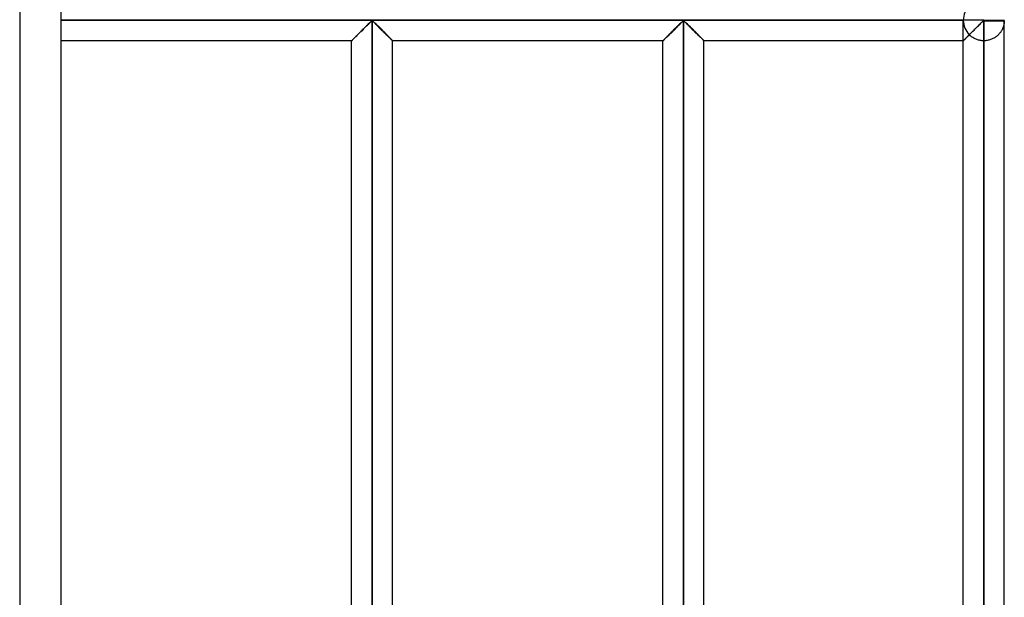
# Model space of a CAD drawing. Header units: millimetres. Extents: x -364 to 380, y -455 to 455.
# Tile 5 of 21: x 260 to 380, y -282 to -211. Entities that reach past the tile are written whole.
import ezdxf

# ---------------------------------------------------------------- set-up
doc = ezdxf.new("R2010")
doc.units = ezdxf.units.MM
doc.layers.add('MAIN-1', color=7, linetype='Continuous')
doc.layers.add('MAIN-2', color=7, linetype='Continuous')

msp = doc.modelspace()

# ---------------------------------------------------------------- linework, layer by layer
at = {"layer": 'MAIN-1'}
for p, q in [((265, 455), (265, -455)), ((377.5, -211.18), (377.5, -211.25)), ((377.5, -211.25), (265, -211.25)), ((301.78, -212.42), (301.88, -212.32)), ((301.88, -212.32), (301.98, -212.22)), ((301.98, -212.22), (302.08, -212.13)), ((302.08, -212.13), (302.17, -212.03)), ((302.17, -212.03), (302.27, -211.94)), ((302.27, -211.94), (302.36, -211.85)), ((302.36, -211.85), (302.45, -211.76)), ((302.45, -211.76), (302.54, -211.67)), ((302.54, -211.67), (302.62, -211.59)), ((302.62, -211.59), (302.7, -211.51)), ((302.7, -211.51), (302.78, -211.44)), ((302.78, -211.44), (302.85, -211.37)), ((302.85, -211.37), (302.95, -211.32)), ((302.95, -211.32), (303.05, -211.37)), ((302.95, -352.01), (302.95, -211.32)), ((303.05, -211.37), (303.12, -211.44)), ((303.12, -211.44), (303.2, -211.51)), ((303.2, -211.51), (303.28, -211.59)), ((303.28, -211.59), (303.36, -211.67)), ((303.36, -211.67), (303.45, -211.76)), ((303.45, -211.76), (303.54, -211.85)), ((303.54, -211.85), (303.63, -211.94)), ((303.63, -211.94), (303.73, -212.03)), ((303.73, -212.03), (303.82, -212.13)), ((303.82, -212.13), (303.92, -212.22)), ((303.92, -212.22), (304.02, -212.32)), ((304.02, -212.32), (304.12, -212.42)), ((339.73, -212.42), (339.83, -212.32)), ((339.83, -212.32), (339.93, -212.22)), ((339.93, -212.22), (340.03, -212.13)), ((340.03, -212.13), (340.12, -212.03)), ((340.12, -212.03), (340.22, -211.94)), ((340.22, -211.94), (340.31, -211.85)), ((340.31, -211.85), (340.4, -211.76)), ((340.4, -211.76), (340.49, -211.67)), ((340.49, -211.67), (340.57, -211.59)), ((340.57, -211.59), (340.65, -211.51)), ((340.65, -211.51), (340.73, -211.44)), ((340.73, -211.44), (340.8, -211.37)), ((340.8, -211.37), (340.9, -211.32)), ((340.9, -211.32), (341, -211.37)), ((340.9, -352.01), (340.9, -211.32)), ((341, -211.37), (341.07, -211.44)), ((341.07, -211.44), (341.15, -211.51)), ((341.15, -211.51), (341.23, -211.59)), ((341.23, -211.59), (341.31, -211.67)), ((341.31, -211.67), (341.4, -211.76)), ((341.4, -211.76), (341.49, -211.85)), ((341.49, -211.85), (341.58, -211.94)), ((341.58, -211.94), (341.68, -212.03)), ((341.68, -212.03), (341.77, -212.13)), ((341.77, -212.13), (341.87, -212.22)), ((341.87, -212.22), (341.97, -212.32)), ((341.97, -212.32), (342.07, -212.42)), ((376.31, -212.44), (376.42, -212.33)), ((376.42, -212.33), (376.53, -212.22)), ((376.53, -212.22), (376.63, -212.12)), ((376.63, -212.12), (376.74, -212.01)), ((376.74, -212.01), (376.84, -211.91)), ((376.84, -211.91), (376.94, -211.81)), ((376.94, -211.81), (377.04, -211.71)), ((377.04, -211.71), (377.14, -211.62)), ((377.14, -211.62), (377.23, -211.53)), ((377.23, -211.53), (377.31, -211.45)), ((377.31, -211.45), (377.4, -211.38)), ((377.4, -211.38), (377.5, -211.32)), ((377.5, -211.25), (380, -211.25)), ((377.5, -211.25), (377.5, -211.32)), ((377.5, -211.32), (380, -211.32)), ((377.5, -211.32), (377.5, -352.01)), ((380, -352.01), (380, -211.32)), ((300.56, -213.64), (300.61, -213.59)), ((300.61, -213.59), (300.67, -213.53)), ((300.67, -213.53), (300.73, -213.47)), ((300.73, -213.47), (300.8, -213.4)), ((300.8, -213.4), (300.88, -213.32)), ((300.88, -213.32), (300.96, -213.25)), ((300.96, -213.25), (301.04, -213.16)), ((301.04, -213.16), (301.12, -213.08)), ((301.12, -213.08), (301.21, -212.99)), ((301.21, -212.99), (301.3, -212.9)), ((301.3, -212.9), (301.39, -212.81)), ((301.39, -212.81), (301.49, -212.71)), ((301.49, -212.71), (301.59, -212.62)), ((301.59, -212.62), (301.68, -212.52)), ((301.68, -212.52), (301.78, -212.42)), ((304.12, -212.42), (304.22, -212.52)), ((304.22, -212.52), (304.31, -212.62)), ((304.31, -212.62), (304.41, -212.71)), ((304.41, -212.71), (304.51, -212.81)), ((304.51, -212.81), (304.6, -212.9)), ((304.6, -212.9), (304.69, -212.99)), ((304.69, -212.99), (304.78, -213.08)), ((304.78, -213.08), (304.86, -213.16)), ((304.86, -213.16), (304.94, -213.25)), ((304.94, -213.25), (305.02, -213.32)), ((305.02, -213.32), (305.1, -213.4)), ((305.1, -213.4), (305.17, -213.47)), ((305.17, -213.47), (305.23, -213.53)), ((305.23, -213.53), (305.29, -213.59)), ((305.29, -213.59), (305.34, -213.64)), ((338.51, -213.64), (338.56, -213.59)), ((338.56, -213.59), (338.62, -213.53)), ((338.62, -213.53), (338.68, -213.47)), ((338.68, -213.47), (338.75, -213.4)), ((338.75, -213.4), (338.83, -213.32)), ((338.83, -213.32), (338.91, -213.25)), ((338.91, -213.25), (338.99, -213.16)), ((338.99, -213.16), (339.07, -213.08)), ((339.07, -213.08), (339.16, -212.99)), ((339.16, -212.99), (339.25, -212.9)), ((339.25, -212.9), (339.34, -212.81)), ((339.34, -212.81), (339.44, -212.71)), ((339.44, -212.71), (339.54, -212.62)), ((339.54, -212.62), (339.63, -212.52)), ((339.63, -212.52), (339.73, -212.42)), ((342.07, -212.42), (342.17, -212.52)), ((342.17, -212.52), (342.26, -212.62)), ((342.26, -212.62), (342.36, -212.71)), ((342.36, -212.71), (342.46, -212.81)), ((342.46, -212.81), (342.55, -212.9)), ((342.55, -212.9), (342.64, -212.99)), ((342.64, -212.99), (342.73, -213.08)), ((342.73, -213.08), (342.81, -213.16)), ((342.81, -213.16), (342.89, -213.25)), ((342.89, -213.25), (342.97, -213.32)), ((342.97, -213.32), (343.05, -213.4)), ((343.05, -213.4), (343.12, -213.47)), ((343.12, -213.47), (343.18, -213.53)), ((343.18, -213.53), (343.24, -213.59)), ((343.24, -213.59), (343.29, -213.64)), ((375.14, -213.61), (375.2, -213.55)), ((375.2, -213.55), (375.26, -213.49)), ((375.26, -213.49), (375.34, -213.41)), ((375.34, -213.41), (375.42, -213.33)), ((375.42, -213.33), (375.51, -213.25)), ((375.51, -213.25), (375.6, -213.15)), ((375.6, -213.15), (375.69, -213.06)), ((375.69, -213.06), (375.79, -212.96)), ((375.79, -212.96), (375.89, -212.86)), ((375.89, -212.86), (375.99, -212.76)), ((375.99, -212.76), (376.1, -212.65)), ((376.1, -212.65), (376.2, -212.55)), ((376.2, -212.55), (376.31, -212.44)), ((300.45, -213.75), (265, -213.75)), ((300.45, -213.75), (300.46, -213.75)), ((300.45, -349.58), (300.45, -213.75)), ((300.46, -213.75), (300.47, -213.73)), ((300.47, -213.73), (300.49, -213.71)), ((300.49, -213.71), (300.52, -213.68)), ((300.52, -213.68), (300.56, -213.64)), ((305.34, -213.64), (305.38, -213.68)), ((305.38, -213.68), (305.41, -213.71)), ((305.41, -213.71), (305.43, -213.73)), ((305.43, -213.73), (305.44, -213.75)), ((305.44, -213.75), (305.45, -213.75)), ((305.45, -349.58), (305.45, -213.75)), ((338.4, -213.75), (305.45, -213.75)), ((338.4, -213.75), (338.41, -213.75)), ((338.4, -349.58), (338.4, -213.75)), ((338.41, -213.75), (338.42, -213.73)), ((338.42, -213.73), (338.44, -213.71)), ((338.44, -213.71), (338.47, -213.68)), ((338.47, -213.68), (338.51, -213.64)), ((343.29, -213.64), (343.33, -213.68)), ((343.33, -213.68), (343.36, -213.71)), ((343.36, -213.71), (343.38, -213.73)), ((343.38, -213.73), (343.39, -213.75)), ((343.39, -213.75), (343.4, -213.75)), ((343.4, -349.58), (343.4, -213.75)), ((375, -213.75), (343.4, -213.75)), ((375, -213.75), (375.01, -213.74)), ((375, -349.58), (375, -213.75)), ((375.01, -213.74), (375.02, -213.73)), ((375.02, -213.73), (375.05, -213.7)), ((375.05, -213.7), (375.09, -213.66)), ((375.09, -213.66), (375.14, -213.61))]:
    msp.add_line(p, q, dxfattribs=at)
for start, end in [(0, 1.6206), (358.3794, 0)]:
    msp.add_arc((377.5, -211.25), 2.5, start, end, dxfattribs=at)
at = {"layer": 'MAIN-2'}
for p, q in [((260, 450), (260, -450)), ((377.5, -211.25), (377.5, -211.18)), ((265, -211.25), (375, -211.25)), ((377.5, -211.25), (265, -211.25)), ((265, -211.25), (375, -211.25)), ((301.88, -212.32), (301.78, -212.42)), ((301.9, -212.3), (301.8, -212.4)), ((301.8, -212.4), (301.9, -212.3)), ((301.98, -212.22), (301.88, -212.32)), ((301.99, -212.21), (301.9, -212.3)), ((301.9, -212.3), (301.99, -212.21)), ((302.08, -212.13), (301.98, -212.22)), ((302.09, -212.11), (301.99, -212.21)), ((301.99, -212.21), (302.09, -212.11)), ((302.17, -212.03), (302.08, -212.13)), ((302.18, -212.02), (302.09, -212.11)), ((302.09, -212.11), (302.18, -212.02)), ((302.27, -211.94), (302.17, -212.03)), ((302.28, -211.93), (302.18, -212.02)), ((302.18, -212.02), (302.28, -211.93)), ((302.36, -211.85), (302.27, -211.94)), ((302.37, -211.84), (302.28, -211.93)), ((302.28, -211.93), (302.37, -211.84)), ((302.45, -211.76), (302.36, -211.85)), ((302.46, -211.75), (302.37, -211.84)), ((302.37, -211.84), (302.46, -211.75)), ((302.54, -211.67), (302.45, -211.76)), ((302.54, -211.66), (302.46, -211.75)), ((302.46, -211.75), (302.54, -211.66)), ((302.62, -211.58), (302.54, -211.66)), ((302.54, -211.66), (302.62, -211.58)), ((302.62, -211.59), (302.54, -211.67)), ((302.7, -211.51), (302.62, -211.58)), ((302.62, -211.58), (302.7, -211.51)), ((302.7, -211.51), (302.62, -211.59)), ((302.78, -211.43), (302.7, -211.51)), ((302.7, -211.51), (302.78, -211.43)), ((302.78, -211.44), (302.7, -211.51)), ((302.85, -211.37), (302.78, -211.43)), ((302.78, -211.43), (302.85, -211.37)), ((302.85, -211.37), (302.78, -211.44)), ((302.95, -211.32), (302.85, -211.37)), ((302.85, -211.37), (302.95, -211.32)), ((302.95, -211.32), (302.85, -211.37)), ((302.95, -211.32), (303.05, -211.37)), ((303.05, -211.37), (302.95, -211.32)), ((302.95, -352.01), (302.95, -211.32)), ((302.95, -211.32), (302.95, -352.01)), ((302.95, -211.32), (302.95, -352.01)), ((303.05, -211.37), (302.95, -211.32)), ((303.05, -211.37), (303.12, -211.43)), ((303.12, -211.43), (303.05, -211.37)), ((303.12, -211.44), (303.05, -211.37)), ((303.12, -211.43), (303.2, -211.51)), ((303.2, -211.51), (303.12, -211.43)), ((303.2, -211.51), (303.12, -211.44)), ((303.2, -211.51), (303.28, -211.58)), ((303.28, -211.58), (303.2, -211.51)), ((303.28, -211.59), (303.2, -211.51)), ((303.28, -211.58), (303.36, -211.66)), ((303.36, -211.66), (303.28, -211.58)), ((303.36, -211.67), (303.28, -211.59)), ((303.36, -211.66), (303.44, -211.75)), ((303.44, -211.75), (303.36, -211.66)), ((303.45, -211.76), (303.36, -211.67)), ((303.44, -211.75), (303.53, -211.84)), ((303.53, -211.84), (303.44, -211.75)), ((303.54, -211.85), (303.45, -211.76)), ((303.53, -211.84), (303.62, -211.93)), ((303.62, -211.93), (303.53, -211.84)), ((303.63, -211.94), (303.54, -211.85)), ((303.62, -211.93), (303.72, -212.02)), ((303.72, -212.02), (303.62, -211.93)), ((303.73, -212.03), (303.63, -211.94)), ((303.72, -212.02), (303.81, -212.11)), ((303.81, -212.11), (303.72, -212.02)), ((303.82, -212.13), (303.73, -212.03)), ((303.81, -212.11), (303.91, -212.21)), ((303.91, -212.21), (303.81, -212.11)), ((303.92, -212.22), (303.82, -212.13)), ((303.91, -212.21), (304, -212.3)), ((304, -212.3), (303.91, -212.21)), ((304.02, -212.32), (303.92, -212.22)), ((304, -212.3), (304.1, -212.4)), ((304.1, -212.4), (304, -212.3)), ((304.12, -212.42), (304.02, -212.32)), ((339.83, -212.32), (339.73, -212.42)), ((339.85, -212.3), (339.75, -212.4)), ((339.75, -212.4), (339.85, -212.3)), ((339.93, -212.22), (339.83, -212.32)), ((339.94, -212.21), (339.85, -212.3)), ((339.85, -212.3), (339.94, -212.21)), ((340.03, -212.13), (339.93, -212.22)), ((340.04, -212.11), (339.94, -212.21)), ((339.94, -212.21), (340.04, -212.11)), ((340.12, -212.03), (340.03, -212.13)), ((340.13, -212.02), (340.04, -212.11)), ((340.04, -212.11), (340.13, -212.02)), ((340.22, -211.94), (340.12, -212.03)), ((340.23, -211.93), (340.13, -212.02)), ((340.13, -212.02), (340.23, -211.93)), ((340.31, -211.85), (340.22, -211.94)), ((340.32, -211.84), (340.23, -211.93)), ((340.23, -211.93), (340.32, -211.84)), ((340.4, -211.76), (340.31, -211.85)), ((340.41, -211.75), (340.32, -211.84)), ((340.32, -211.84), (340.41, -211.75)), ((340.49, -211.67), (340.4, -211.76)), ((340.49, -211.66), (340.41, -211.75)), ((340.41, -211.75), (340.49, -211.66)), ((340.57, -211.58), (340.49, -211.66)), ((340.49, -211.66), (340.57, -211.58)), ((340.57, -211.59), (340.49, -211.67)), ((340.65, -211.51), (340.57, -211.58)), ((340.57, -211.58), (340.65, -211.51)), ((340.65, -211.51), (340.57, -211.59)), ((340.73, -211.43), (340.65, -211.51)), ((340.65, -211.51), (340.73, -211.43)), ((340.73, -211.44), (340.65, -211.51)), ((340.8, -211.37), (340.73, -211.43)), ((340.73, -211.43), (340.8, -211.37)), ((340.8, -211.37), (340.73, -211.44)), ((340.9, -211.32), (340.8, -211.37)), ((340.8, -211.37), (340.9, -211.32)), ((340.9, -211.32), (340.8, -211.37)), ((340.9, -211.32), (341, -211.37)), ((341, -211.37), (340.9, -211.32)), ((340.9, -352.01), (340.9, -211.32)), ((340.9, -211.32), (340.9, -352.01)), ((340.9, -211.32), (340.9, -352.01)), ((341, -211.37), (340.9, -211.32)), ((341, -211.37), (341.07, -211.43)), ((341.07, -211.43), (341, -211.37)), ((341.07, -211.44), (341, -211.37)), ((341.07, -211.43), (341.15, -211.51)), ((341.15, -211.51), (341.07, -211.43)), ((341.15, -211.51), (341.07, -211.44)), ((341.15, -211.51), (341.23, -211.58)), ((341.23, -211.58), (341.15, -211.51)), ((341.23, -211.59), (341.15, -211.51)), ((341.23, -211.58), (341.31, -211.66)), ((341.31, -211.66), (341.23, -211.58)), ((341.31, -211.67), (341.23, -211.59)), ((341.31, -211.66), (341.39, -211.75)), ((341.39, -211.75), (341.31, -211.66)), ((341.4, -211.76), (341.31, -211.67)), ((341.39, -211.75), (341.48, -211.84)), ((341.48, -211.84), (341.39, -211.75)), ((341.49, -211.85), (341.4, -211.76)), ((341.48, -211.84), (341.57, -211.93)), ((341.57, -211.93), (341.48, -211.84)), ((341.58, -211.94), (341.49, -211.85)), ((341.57, -211.93), (341.67, -212.02)), ((341.67, -212.02), (341.57, -211.93)), ((341.68, -212.03), (341.58, -211.94)), ((341.67, -212.02), (341.76, -212.11)), ((341.76, -212.11), (341.67, -212.02)), ((341.77, -212.13), (341.68, -212.03)), ((341.76, -212.11), (341.86, -212.21)), ((341.86, -212.21), (341.76, -212.11)), ((341.87, -212.22), (341.77, -212.13)), ((341.86, -212.21), (341.95, -212.3)), ((341.95, -212.3), (341.86, -212.21)), ((341.97, -212.32), (341.87, -212.22)), ((341.95, -212.3), (342.05, -212.4)), ((342.05, -212.4), (341.95, -212.3)), ((342.07, -212.42), (341.97, -212.32)), ((375, -211.25), (375, -211.25)), ((375, -213.75), (375, -211.32)), ((376.37, -212.38), (376.3, -212.45)), ((376.45, -212.31), (376.37, -212.38)), ((376.52, -212.23), (376.45, -212.31)), ((376.59, -212.16), (376.52, -212.23)), ((376.66, -212.09), (376.59, -212.16)), ((376.73, -212.02), (376.66, -212.09)), ((376.8, -211.95), (376.73, -212.02)), ((376.87, -211.88), (376.8, -211.95)), ((376.94, -211.82), (376.87, -211.88)), ((377, -211.75), (376.94, -211.82)), ((377.07, -211.69), (377, -211.75)), ((377.13, -211.62), (377.07, -211.69)), ((377.19, -211.56), (377.13, -211.62)), ((377.25, -211.51), (377.19, -211.56)), ((377.31, -211.45), (377.25, -211.51)), ((377.37, -211.4), (377.31, -211.45)), ((377.42, -211.35), (377.37, -211.4)), ((377.5, -211.32), (377.42, -211.35)), ((377.5, -211.25), (380, -211.25)), ((377.5, -211.32), (377.5, -211.25)), ((377.5, -352.01), (377.5, -211.32)), ((380, -211.32), (377.5, -211.32)), ((379.73, -212.38), (379.69, -212.45)), ((379.76, -212.32), (379.73, -212.38)), ((379.79, -212.25), (379.76, -212.32)), ((379.82, -212.18), (379.79, -212.25)), ((379.85, -212.11), (379.82, -212.18)), ((379.87, -212.04), (379.85, -212.11)), ((379.89, -211.98), (379.87, -212.04)), ((379.91, -211.91), (379.89, -211.98)), ((379.93, -211.85), (379.91, -211.91)), ((379.94, -211.78), (379.93, -211.85)), ((379.95, -211.72), (379.94, -211.78)), ((379.97, -211.66), (379.95, -211.72)), ((379.98, -211.55), (379.97, -211.61)), ((379.97, -211.61), (379.97, -211.66)), ((379.99, -211.5), (379.98, -211.55)), ((380, -211.4), (379.99, -211.44)), ((379.99, -211.44), (379.99, -211.5)), ((380, -211.25), (380, -211.25)), ((380, -211.32), (380, -211.35)), ((380, -211.35), (380, -211.4)), ((300.61, -213.59), (300.56, -213.64)), ((300.64, -213.57), (300.58, -213.62)), ((300.58, -213.62), (300.64, -213.57)), ((300.67, -213.53), (300.61, -213.59)), ((300.69, -213.51), (300.64, -213.57)), ((300.64, -213.57), (300.69, -213.51)), ((300.73, -213.47), (300.67, -213.53)), ((300.76, -213.44), (300.69, -213.51)), ((300.69, -213.51), (300.76, -213.44)), ((300.8, -213.4), (300.73, -213.47)), ((300.83, -213.37), (300.76, -213.44)), ((300.76, -213.44), (300.83, -213.37)), ((300.88, -213.32), (300.8, -213.4)), ((300.9, -213.3), (300.83, -213.37)), ((300.83, -213.37), (300.9, -213.3)), ((300.96, -213.25), (300.88, -213.32)), ((300.98, -213.22), (300.9, -213.3)), ((300.9, -213.3), (300.98, -213.22)), ((301.04, -213.16), (300.96, -213.25)), ((301.07, -213.14), (300.98, -213.22)), ((300.98, -213.22), (301.07, -213.14)), ((301.12, -213.08), (301.04, -213.16)), ((301.15, -213.05), (301.07, -213.14)), ((301.07, -213.14), (301.15, -213.05)), ((301.21, -212.99), (301.12, -213.08)), ((301.24, -212.96), (301.15, -213.05)), ((301.15, -213.05), (301.24, -212.96)), ((301.3, -212.9), (301.21, -212.99)), ((301.33, -212.87), (301.24, -212.96)), ((301.24, -212.96), (301.33, -212.87)), ((301.39, -212.81), (301.3, -212.9)), ((301.42, -212.78), (301.33, -212.87)), ((301.33, -212.87), (301.42, -212.78)), ((301.49, -212.71), (301.39, -212.81)), ((301.51, -212.69), (301.42, -212.78)), ((301.42, -212.78), (301.51, -212.69)), ((301.59, -212.62), (301.49, -212.71)), ((301.61, -212.59), (301.51, -212.69)), ((301.51, -212.69), (301.61, -212.59)), ((301.68, -212.52), (301.59, -212.62)), ((301.7, -212.5), (301.61, -212.59)), ((301.61, -212.59), (301.7, -212.5)), ((301.78, -212.42), (301.68, -212.52)), ((301.8, -212.4), (301.7, -212.5)), ((301.7, -212.5), (301.8, -212.4)), ((304.1, -212.4), (304.2, -212.5)), ((304.2, -212.5), (304.1, -212.4)), ((304.22, -212.52), (304.12, -212.42)), ((304.2, -212.5), (304.29, -212.59)), ((304.29, -212.59), (304.2, -212.5)), ((304.31, -212.62), (304.22, -212.52)), ((304.29, -212.59), (304.39, -212.69)), ((304.39, -212.69), (304.29, -212.59)), ((304.41, -212.71), (304.31, -212.62)), ((304.39, -212.69), (304.48, -212.78)), ((304.48, -212.78), (304.39, -212.69)), ((304.51, -212.81), (304.41, -212.71)), ((304.48, -212.78), (304.57, -212.87)), ((304.57, -212.87), (304.48, -212.78)), ((304.6, -212.9), (304.51, -212.81)), ((304.57, -212.87), (304.66, -212.96)), ((304.66, -212.96), (304.57, -212.87)), ((304.69, -212.99), (304.6, -212.9)), ((304.66, -212.96), (304.75, -213.05)), ((304.75, -213.05), (304.66, -212.96)), ((304.78, -213.08), (304.69, -212.99)), ((304.75, -213.05), (304.83, -213.14)), ((304.83, -213.14), (304.75, -213.05)), ((304.86, -213.16), (304.78, -213.08)), ((304.83, -213.14), (304.92, -213.22)), ((304.92, -213.22), (304.83, -213.14)), ((304.94, -213.25), (304.86, -213.16)), ((304.92, -213.22), (305, -213.3)), ((305, -213.3), (304.92, -213.22)), ((305.02, -213.32), (304.94, -213.25)), ((305, -213.3), (305.07, -213.37)), ((305.07, -213.37), (305, -213.3)), ((305.1, -213.4), (305.02, -213.32)), ((305.07, -213.37), (305.14, -213.44)), ((305.14, -213.44), (305.07, -213.37)), ((305.17, -213.47), (305.1, -213.4)), ((305.14, -213.44), (305.21, -213.51)), ((305.21, -213.51), (305.14, -213.44)), ((305.23, -213.53), (305.17, -213.47)), ((305.21, -213.51), (305.26, -213.57)), ((305.26, -213.57), (305.21, -213.51)), ((305.29, -213.59), (305.23, -213.53)), ((305.26, -213.57), (305.32, -213.62)), ((305.32, -213.62), (305.26, -213.57)), ((305.34, -213.64), (305.29, -213.59)), ((338.56, -213.59), (338.51, -213.64)), ((338.59, -213.57), (338.53, -213.62)), ((338.53, -213.62), (338.59, -213.57)), ((338.62, -213.53), (338.56, -213.59)), ((338.64, -213.51), (338.59, -213.57)), ((338.59, -213.57), (338.64, -213.51)), ((338.68, -213.47), (338.62, -213.53)), ((338.71, -213.44), (338.64, -213.51)), ((338.64, -213.51), (338.71, -213.44)), ((338.75, -213.4), (338.68, -213.47)), ((338.78, -213.37), (338.71, -213.44)), ((338.71, -213.44), (338.78, -213.37)), ((338.83, -213.32), (338.75, -213.4)), ((338.85, -213.3), (338.78, -213.37)), ((338.78, -213.37), (338.85, -213.3)), ((338.91, -213.25), (338.83, -213.32)), ((338.93, -213.22), (338.85, -213.3)), ((338.85, -213.3), (338.93, -213.22)), ((338.99, -213.16), (338.91, -213.25)), ((339.02, -213.14), (338.93, -213.22)), ((338.93, -213.22), (339.02, -213.14)), ((339.07, -213.08), (338.99, -213.16)), ((339.1, -213.05), (339.02, -213.14)), ((339.02, -213.14), (339.1, -213.05)), ((339.16, -212.99), (339.07, -213.08)), ((339.19, -212.96), (339.1, -213.05)), ((339.1, -213.05), (339.19, -212.96)), ((339.25, -212.9), (339.16, -212.99)), ((339.28, -212.87), (339.19, -212.96)), ((339.19, -212.96), (339.28, -212.87)), ((339.34, -212.81), (339.25, -212.9)), ((339.37, -212.78), (339.28, -212.87)), ((339.28, -212.87), (339.37, -212.78)), ((339.44, -212.71), (339.34, -212.81)), ((339.46, -212.69), (339.37, -212.78)), ((339.37, -212.78), (339.46, -212.69)), ((339.54, -212.62), (339.44, -212.71)), ((339.56, -212.59), (339.46, -212.69)), ((339.46, -212.69), (339.56, -212.59)), ((339.63, -212.52), (339.54, -212.62)), ((339.65, -212.5), (339.56, -212.59)), ((339.56, -212.59), (339.65, -212.5)), ((339.73, -212.42), (339.63, -212.52)), ((339.75, -212.4), (339.65, -212.5)), ((339.65, -212.5), (339.75, -212.4)), ((342.05, -212.4), (342.15, -212.5)), ((342.15, -212.5), (342.05, -212.4)), ((342.17, -212.52), (342.07, -212.42)), ((342.15, -212.5), (342.24, -212.59)), ((342.24, -212.59), (342.15, -212.5)), ((342.26, -212.62), (342.17, -212.52)), ((342.24, -212.59), (342.34, -212.69)), ((342.34, -212.69), (342.24, -212.59)), ((342.36, -212.71), (342.26, -212.62)), ((342.34, -212.69), (342.43, -212.78)), ((342.43, -212.78), (342.34, -212.69)), ((342.46, -212.81), (342.36, -212.71)), ((342.43, -212.78), (342.52, -212.87)), ((342.52, -212.87), (342.43, -212.78)), ((342.55, -212.9), (342.46, -212.81)), ((342.52, -212.87), (342.61, -212.96)), ((342.61, -212.96), (342.52, -212.87)), ((342.64, -212.99), (342.55, -212.9)), ((342.61, -212.96), (342.7, -213.05)), ((342.7, -213.05), (342.61, -212.96)), ((342.73, -213.08), (342.64, -212.99)), ((342.7, -213.05), (342.78, -213.14)), ((342.78, -213.14), (342.7, -213.05)), ((342.81, -213.16), (342.73, -213.08)), ((342.78, -213.14), (342.87, -213.22)), ((342.87, -213.22), (342.78, -213.14)), ((342.89, -213.25), (342.81, -213.16)), ((342.87, -213.22), (342.95, -213.3)), ((342.95, -213.3), (342.87, -213.22)), ((342.97, -213.32), (342.89, -213.25)), ((342.95, -213.3), (343.02, -213.37)), ((343.02, -213.37), (342.95, -213.3)), ((343.05, -213.4), (342.97, -213.32)), ((343.02, -213.37), (343.09, -213.44)), ((343.09, -213.44), (343.02, -213.37)), ((343.12, -213.47), (343.05, -213.4)), ((343.09, -213.44), (343.16, -213.51)), ((343.16, -213.51), (343.09, -213.44)), ((343.18, -213.53), (343.12, -213.47)), ((343.16, -213.51), (343.21, -213.57)), ((343.21, -213.57), (343.16, -213.51)), ((343.24, -213.59), (343.18, -213.53)), ((343.21, -213.57), (343.27, -213.62)), ((343.27, -213.62), (343.21, -213.57)), ((343.29, -213.64), (343.24, -213.59)), ((375.17, -213.58), (375.11, -213.64)), ((375.18, -213.57), (375.14, -213.61)), ((375.14, -213.61), (375.18, -213.57)), ((375.25, -213.5), (375.17, -213.58)), ((375.22, -213.53), (375.18, -213.57)), ((375.18, -213.57), (375.22, -213.53)), ((375.27, -213.48), (375.22, -213.53)), ((375.22, -213.53), (375.27, -213.49)), ((375.33, -213.42), (375.25, -213.5)), ((375.32, -213.43), (375.27, -213.48)), ((375.27, -213.49), (375.32, -213.44)), ((375.37, -213.38), (375.32, -213.43)), ((375.32, -213.44), (375.37, -213.38)), ((375.42, -213.33), (375.33, -213.42)), ((375.43, -213.32), (375.37, -213.38)), ((375.37, -213.38), (375.42, -213.33)), ((375.52, -213.23), (375.42, -213.33)), ((375.42, -213.33), (375.48, -213.27)), ((375.49, -213.26), (375.43, -213.32)), ((375.48, -213.27), (375.54, -213.21)), ((375.55, -213.2), (375.49, -213.26)), ((375.63, -213.13), (375.52, -213.23)), ((375.54, -213.21), (375.6, -213.15)), ((375.61, -213.14), (375.55, -213.2)), ((375.6, -213.15), (375.67, -213.08)), ((375.67, -213.08), (375.61, -213.14)), ((375.73, -213.02), (375.63, -213.13)), ((375.74, -213.01), (375.67, -213.08)), ((375.67, -213.08), (375.73, -213.02)), ((375.8, -213.08), (375.73, -213.02)), ((375.81, -212.95), (375.74, -213.01)), ((375.87, -213.14), (375.8, -213.08)), ((375.87, -212.88), (375.81, -212.95)), ((375.94, -212.81), (375.87, -212.88)), ((375.94, -213.2), (375.87, -213.14)), ((376.01, -212.74), (375.94, -212.81)), ((376.02, -213.26), (375.94, -213.2)), ((376.08, -212.67), (376.01, -212.74)), ((376.1, -213.32), (376.02, -213.26)), ((376.15, -212.6), (376.08, -212.67)), ((376.18, -213.37), (376.1, -213.32)), ((376.23, -212.53), (376.15, -212.6)), ((376.27, -213.43), (376.18, -213.37)), ((376.3, -212.45), (376.23, -212.53)), ((376.36, -213.47), (376.27, -213.43)), ((376.45, -213.52), (376.36, -213.47)), ((376.55, -213.56), (376.45, -213.52)), ((376.65, -213.6), (376.55, -213.56)), ((378.43, -213.57), (378.33, -213.61)), ((378.52, -213.53), (378.43, -213.57)), ((378.62, -213.49), (378.52, -213.53)), ((378.71, -213.44), (378.62, -213.49)), ((378.79, -213.39), (378.71, -213.44)), ((378.88, -213.34), (378.79, -213.39)), ((378.96, -213.28), (378.88, -213.34)), ((379.03, -213.23), (378.96, -213.28)), ((379.1, -213.17), (379.03, -213.23)), ((379.17, -213.11), (379.1, -213.17)), ((379.24, -213.05), (379.17, -213.11)), ((379.3, -212.99), (379.24, -213.05)), ((379.36, -212.92), (379.3, -212.99)), ((379.41, -212.86), (379.36, -212.92)), ((379.47, -212.79), (379.41, -212.86)), ((379.52, -212.73), (379.47, -212.79)), ((379.57, -212.66), (379.52, -212.73)), ((379.61, -212.59), (379.57, -212.66)), ((379.65, -212.52), (379.61, -212.59)), ((379.69, -212.45), (379.65, -212.52)), ((300.46, -213.74), (300.45, -213.75)), ((300.45, -213.75), (300.46, -213.74)), ((300.45, -213.75), (300.45, -213.75)), ((300.46, -213.75), (300.45, -213.75)), ((300.48, -213.72), (300.46, -213.74)), ((300.46, -213.74), (300.48, -213.72)), ((300.47, -213.73), (300.46, -213.75)), ((300.49, -213.71), (300.47, -213.73)), ((300.51, -213.7), (300.48, -213.72)), ((300.48, -213.72), (300.51, -213.7)), ((300.52, -213.68), (300.49, -213.71)), ((300.54, -213.66), (300.51, -213.7)), ((300.51, -213.7), (300.54, -213.66)), ((300.56, -213.64), (300.52, -213.68)), ((300.58, -213.62), (300.54, -213.66)), ((300.54, -213.66), (300.58, -213.62)), ((305.32, -213.62), (305.36, -213.66)), ((305.36, -213.66), (305.32, -213.62)), ((305.38, -213.68), (305.34, -213.64)), ((305.36, -213.66), (305.39, -213.7)), ((305.39, -213.7), (305.36, -213.66)), ((305.41, -213.71), (305.38, -213.68)), ((305.39, -213.7), (305.42, -213.72)), ((305.42, -213.72), (305.39, -213.7)), ((305.43, -213.73), (305.41, -213.71)), ((305.42, -213.72), (305.44, -213.74)), ((305.44, -213.74), (305.42, -213.72)), ((305.44, -213.75), (305.43, -213.73)), ((305.44, -213.74), (305.45, -213.75)), ((305.45, -213.75), (305.44, -213.74)), ((305.45, -213.75), (305.44, -213.75)), ((305.45, -213.75), (305.45, -213.75)), ((338.41, -213.74), (338.4, -213.75)), ((338.4, -213.75), (338.41, -213.74)), ((338.4, -213.75), (338.4, -213.75)), ((338.41, -213.75), (338.4, -213.75)), ((338.43, -213.72), (338.41, -213.74)), ((338.41, -213.74), (338.43, -213.72)), ((338.42, -213.73), (338.41, -213.75)), ((338.44, -213.71), (338.42, -213.73)), ((338.46, -213.7), (338.43, -213.72)), ((338.43, -213.72), (338.46, -213.7)), ((338.47, -213.68), (338.44, -213.71)), ((338.49, -213.66), (338.46, -213.7)), ((338.46, -213.7), (338.49, -213.66)), ((338.51, -213.64), (338.47, -213.68)), ((338.53, -213.62), (338.49, -213.66)), ((338.49, -213.66), (338.53, -213.62)), ((343.27, -213.62), (343.31, -213.66)), ((343.31, -213.66), (343.27, -213.62)), ((343.33, -213.68), (343.29, -213.64)), ((343.31, -213.66), (343.34, -213.7)), ((343.34, -213.7), (343.31, -213.66)), ((343.36, -213.71), (343.33, -213.68)), ((343.34, -213.7), (343.37, -213.72)), ((343.37, -213.72), (343.34, -213.7)), ((343.38, -213.73), (343.36, -213.71)), ((343.37, -213.72), (343.39, -213.74)), ((343.39, -213.74), (343.37, -213.72)), ((343.39, -213.75), (343.38, -213.73)), ((343.39, -213.74), (343.4, -213.75)), ((343.4, -213.75), (343.39, -213.74)), ((343.4, -213.75), (343.39, -213.75)), ((343.4, -213.75), (343.4, -213.75)), ((375.01, -213.74), (375, -213.75)), ((375, -213.75), (375.01, -213.74)), ((375.01, -213.74), (375, -213.75)), ((375, -213.75), (375, -213.75)), ((375.03, -213.72), (375.01, -213.74)), ((375.02, -213.73), (375.01, -213.74)), ((375.01, -213.74), (375.02, -213.73)), ((375.03, -213.72), (375.02, -213.73)), ((375.02, -213.73), (375.03, -213.72)), ((375.06, -213.69), (375.03, -213.72)), ((375.05, -213.7), (375.03, -213.72)), ((375.03, -213.72), (375.05, -213.7)), ((375.08, -213.67), (375.05, -213.7)), ((375.05, -213.7), (375.08, -213.68)), ((375.11, -213.64), (375.06, -213.69)), ((375.11, -213.64), (375.08, -213.67)), ((375.08, -213.68), (375.11, -213.65)), ((375.14, -213.61), (375.11, -213.64)), ((375.11, -213.65), (375.14, -213.61)), ((376.75, -213.63), (376.65, -213.6)), ((376.85, -213.66), (376.75, -213.63)), ((376.96, -213.69), (376.85, -213.66)), ((377.07, -213.71), (376.96, -213.69)), ((377.17, -213.73), (377.07, -213.71)), ((377.28, -213.74), (377.17, -213.73)), ((377.39, -213.75), (377.28, -213.74)), ((377.5, -213.75), (377.39, -213.75)), ((377.5, -213.75), (377.5, -349.58)), ((377.5, -213.75), (377.5, -349.58)), ((377.5, -349.58), (377.5, -213.75)), ((377.5, -213.75), (377.5, -349.58)), ((377.5, -349.58), (377.5, -213.75)), ((377.5, -213.75), (377.5, -349.58)), ((377.5, -349.58), (377.5, -213.75)), ((377.5, -213.75), (377.5, -349.58)), ((377.5, -349.58), (377.5, -213.75)), ((377.5, -213.75), (377.5, -349.58)), ((377.5, -349.58), (377.5, -213.75)), ((377.5, -213.75), (377.5, -349.58)), ((377.5, -349.58), (377.5, -213.75)), ((377.5, -213.75), (377.5, -349.58)), ((377.5, -349.58), (377.5, -213.75)), ((377.5, -213.75), (377.5, -349.58)), ((377.5, -349.58), (377.5, -213.75)), ((377.5, -213.75), (377.5, -349.58)), ((377.5, -349.58), (377.5, -213.75)), ((377.5, -213.75), (377.5, -349.58)), ((377.5, -349.58), (377.5, -213.75)), ((377.5, -213.75), (377.5, -349.58)), ((377.5, -349.58), (377.5, -213.75)), ((377.5, -213.75), (377.5, -349.58)), ((377.5, -349.58), (377.5, -213.75)), ((377.5, -213.75), (377.5, -349.58)), ((377.5, -349.58), (377.5, -213.75)), ((377.5, -213.75), (377.5, -349.58)), ((377.5, -349.58), (377.5, -213.75)), ((377.5, -213.75), (377.5, -349.58)), ((377.5, -349.58), (377.5, -213.75)), ((377.5, -213.75), (377.5, -349.58)), ((377.5, -349.58), (377.5, -213.75)), ((377.5, -213.75), (377.5, -349.58)), ((377.5, -349.58), (377.5, -213.75)), ((377.5, -213.75), (377.5, -349.58)), ((377.5, -349.58), (377.5, -213.75)), ((377.5, -213.75), (377.5, -349.58)), ((377.5, -349.58), (377.5, -213.75)), ((377.5, -213.75), (377.5, -349.58)), ((377.5, -349.58), (377.5, -213.75)), ((377.5, -213.75), (377.5, -349.58)), ((377.5, -349.58), (377.5, -213.75)), ((377.5, -213.75), (377.5, -349.58)), ((377.5, -349.58), (377.5, -213.75)), ((377.5, -213.75), (377.5, -349.58)), ((377.5, -349.58), (377.5, -213.75)), ((377.5, -349.58), (377.5, -213.75)), ((377.61, -213.75), (377.5, -213.75)), ((377.71, -213.74), (377.61, -213.75)), ((377.82, -213.73), (377.71, -213.74)), ((377.92, -213.71), (377.82, -213.73)), ((378.03, -213.69), (377.92, -213.71)), ((378.13, -213.67), (378.03, -213.69)), ((378.23, -213.64), (378.13, -213.67)), ((378.33, -213.61), (378.23, -213.64))]:
    msp.add_line(p, q, dxfattribs=at)
for start_param, end_param in [(-0.785798, 0), (0, 0.785798)]:
    msp.add_ellipse((377.5, -211.25), major_axis=(-2.5, 0), ratio=1, start_param=start_param, end_param=end_param, dxfattribs=at)

doc.saveas('drawing.dxf')
